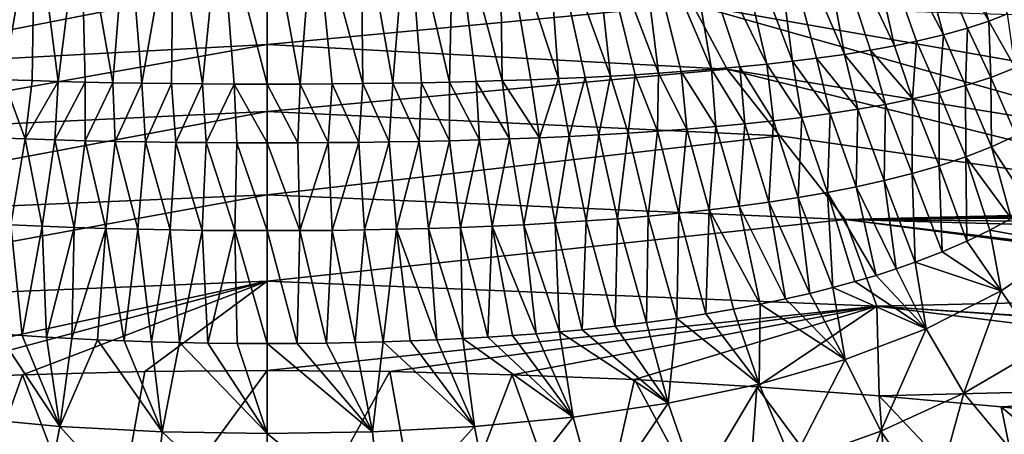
# Model space of a CAD drawing. Header units: millimetres. Extents: x -146 to 149, y -375 to 194.
# Tile 37 of 41: x 114 to 136, y 122 to 131. Entities that reach past the tile are written whole.
import ezdxf

# ---------------------------------------------------------------- set-up
doc = ezdxf.new("R2010")
doc.units = ezdxf.units.MM
doc.header["$LTSCALE"] = 309.490804
for name, color, linetype in [('20', 7, 'CONTINUOUS'), ('21', 7, 'CONTINUOUS'), ('22', 7, 'CONTINUOUS'), ('23', 7, 'CONTINUOUS'), ('26', 7, 'CONTINUOUS'), ('27', 7, 'CONTINUOUS'), ('28', 7, 'CONTINUOUS'), ('29', 7, 'CONTINUOUS'), ('30', 7, 'CONTINUOUS'), ('31', 7, 'CONTINUOUS')]:
    doc.layers.add(name, color=color, linetype=linetype)

msp = doc.modelspace()

# ---------------------------------------------------------------- linework, layer by layer
at = {"layer": '20', "color": 7, "linetype": 'CONTINUOUS', "true_color": 0xa2afbf}
for points in [[(110.536, 131.402, 39.72), (120, 131.952, 39.572), (109.769, 129.961, 34.437), (110.536, 131.402, 39.72)], [(109.769, 129.961, 34.437), (120, 131.952, 39.572), (120, 130.508, 34.285), (109.769, 129.961, 34.437)], [(120, 131.952, 39.572), (129.464, 131.402, 39.72), (120, 130.508, 34.285), (120, 131.952, 39.572)], [(120, 130.508, 34.285), (129.464, 131.402, 39.72), (130.231, 129.961, 34.437), (120, 130.508, 34.285)], [(138.793, 129.758, 40.159), (129.464, 131.402, 39.72), (137.994, 131.13, 45.352), (138.793, 129.758, 40.159)], [(129.464, 131.402, 39.72), (138.793, 129.758, 40.159), (140.338, 128.324, 34.89), (129.464, 131.402, 39.72)], [(130.231, 129.961, 34.437), (129.464, 131.402, 39.72), (140.338, 128.324, 34.89), (130.231, 129.961, 34.437)], [(109.769, 129.961, 34.437), (120, 130.508, 34.285), (108.594, 128.476, 29.178), (109.769, 129.961, 34.437)], [(108.594, 128.476, 29.178), (120, 130.508, 34.285), (120, 129.018, 29.022), (108.594, 128.476, 29.178)], [(120, 130.508, 34.285), (130.231, 129.961, 34.437), (120, 129.018, 29.022), (120, 130.508, 34.285)], [(120, 129.018, 29.022), (130.231, 129.961, 34.437), (131.406, 128.476, 29.178), (120, 129.018, 29.022)], [(130.231, 129.961, 34.437), (140.338, 128.324, 34.89), (142.7, 126.856, 29.645), (130.231, 129.961, 34.437)], [(131.406, 128.476, 29.178), (130.231, 129.961, 34.437), (142.7, 126.856, 29.645), (131.406, 128.476, 29.178)]]:
    msp.add_3dface(points, dxfattribs=at)
at = {"layer": '21', "color": 7, "linetype": 'CONTINUOUS', "true_color": 0xa2afbf}
for points in [[(108.594, 128.476, 29.178), (120, 129.018, 29.022), (107.142, 126.616, 22.894), (108.594, 128.476, 29.178)], [(107.142, 126.616, 22.894), (120, 129.018, 29.022), (120, 127.167, 22.729), (107.142, 126.616, 22.894)], [(120, 129.018, 29.022), (131.406, 128.476, 29.178), (120, 127.167, 22.729), (120, 129.018, 29.022)], [(120, 127.167, 22.729), (131.406, 128.476, 29.178), (132.858, 126.616, 22.894), (120, 127.167, 22.729)], [(131.406, 128.476, 29.178), (142.7, 126.856, 29.645), (132.858, 126.616, 22.894), (131.406, 128.476, 29.178)], [(107.142, 126.616, 22.894), (120, 127.167, 22.729), (106.435, 124.688, 16.625), (107.142, 126.616, 22.894)], [(106.435, 124.688, 16.625), (120, 127.167, 22.729), (120, 125.244, 16.451), (106.435, 124.688, 16.625)], [(120, 127.167, 22.729), (132.858, 126.616, 22.894), (120, 125.244, 16.451), (120, 127.167, 22.729)], [(132.858, 126.616, 22.894), (142.7, 126.856, 29.645), (142.844, 126.779, 29.374), (132.858, 126.616, 22.894)], [(142.993, 126.7, 29.101), (132.858, 126.616, 22.894), (142.844, 126.779, 29.374), (142.993, 126.7, 29.101)], [(143.33, 126.518, 28.481), (132.858, 126.616, 22.894), (142.993, 126.7, 29.101), (143.33, 126.518, 28.481)], [(120, 125.244, 16.451), (132.858, 126.616, 22.894), (133.565, 124.688, 16.625), (120, 125.244, 16.451)], [(145.611, 124.971, 23.403), (132.858, 126.616, 22.894), (145.469, 125.095, 23.808), (145.611, 124.971, 23.403)], [(132.858, 126.616, 22.894), (145.611, 124.971, 23.403), (133.565, 124.688, 16.625), (132.858, 126.616, 22.894)], [(145.469, 125.095, 23.808), (132.858, 126.616, 22.894), (143.702, 126.31, 27.791), (145.469, 125.095, 23.808)], [(143.702, 126.31, 27.791), (132.858, 126.616, 22.894), (143.33, 126.518, 28.481), (143.702, 126.31, 27.791)], [(106.435, 124.688, 16.625), (120, 125.244, 16.451), (109.106, 122.898, 10.323), (106.435, 124.688, 16.625)], [(109.106, 122.898, 10.323), (120, 125.244, 16.451), (111.828, 123.055, 10.272), (109.106, 122.898, 10.323)], [(111.828, 123.055, 10.272), (120, 125.244, 16.451), (114.552, 123.166, 10.236), (111.828, 123.055, 10.272)], [(114.552, 123.166, 10.236), (120, 125.244, 16.451), (117.276, 123.233, 10.214), (114.552, 123.166, 10.236)], [(117.276, 123.233, 10.214), (120, 125.244, 16.451), (120, 123.256, 10.207), (117.276, 123.233, 10.214)], [(120, 125.244, 16.451), (133.565, 124.688, 16.625), (120, 123.256, 10.207), (120, 125.244, 16.451)], [(133.565, 124.688, 16.625), (145.611, 124.971, 23.403), (146.614, 123.837, 19.743), (133.565, 124.688, 16.625)], [(120, 123.256, 10.207), (133.565, 124.688, 16.625), (122.724, 123.233, 10.214), (120, 123.256, 10.207)], [(122.724, 123.233, 10.214), (133.565, 124.688, 16.625), (125.449, 123.166, 10.236), (122.724, 123.233, 10.214)], [(125.449, 123.166, 10.236), (133.565, 124.688, 16.625), (128.172, 123.055, 10.272), (125.449, 123.166, 10.236)], [(128.172, 123.055, 10.272), (133.565, 124.688, 16.625), (130.894, 122.898, 10.323), (128.172, 123.055, 10.272)], [(130.894, 122.898, 10.323), (133.565, 124.688, 16.625), (133.613, 122.697, 10.388), (130.894, 122.898, 10.323)], [(147.034, 123.026, 17.162), (133.565, 124.688, 16.625), (146.639, 123.798, 19.618), (147.034, 123.026, 17.162)], [(133.565, 124.688, 16.625), (147.034, 123.026, 17.162), (133.613, 122.697, 10.388), (133.565, 124.688, 16.625)], [(146.639, 123.798, 19.618), (133.565, 124.688, 16.625), (146.614, 123.837, 19.743), (146.639, 123.798, 19.618)], [(133.613, 122.697, 10.388), (147.034, 123.026, 17.162), (136.329, 122.451, 10.468), (133.613, 122.697, 10.388)], [(136.329, 122.451, 10.468), (147.034, 123.026, 17.162), (139.039, 122.161, 10.562), (136.329, 122.451, 10.468)]]:
    msp.add_3dface(points, dxfattribs=at)
at = {"layer": '22', "color": 7, "linetype": 'CONTINUOUS', "true_color": 0xa2afbf}
for points in [[(111.828, 123.055, 10.272), (114.552, 123.166, 10.236), (112.869, 118.444, -1.89), (111.828, 123.055, 10.272)], [(112.869, 118.444, -1.89), (114.552, 123.166, 10.236), (116.396, 118.349, -2.417), (112.869, 118.444, -1.89)], [(114.552, 123.166, 10.236), (117.276, 123.233, 10.214), (116.396, 118.349, -2.417), (114.552, 123.166, 10.236)], [(117.276, 123.233, 10.214), (120, 123.256, 10.207), (116.396, 118.349, -2.417), (117.276, 123.233, 10.214)], [(116.396, 118.349, -2.417), (120, 123.256, 10.207), (120, 118.316, -2.597), (116.396, 118.349, -2.417)]]:
    msp.add_3dface(points, dxfattribs=at)
at = {"layer": '23', "color": 7, "linetype": 'CONTINUOUS', "true_color": 0xa2afbf}
for points in [[(120, 123.256, 10.207), (122.724, 123.233, 10.214), (120, 118.316, -2.597), (120, 123.256, 10.207)], [(120, 118.316, -2.597), (122.724, 123.233, 10.214), (123.604, 118.349, -2.417), (120, 118.316, -2.597)], [(122.724, 123.233, 10.214), (125.449, 123.166, 10.236), (123.604, 118.349, -2.417), (122.724, 123.233, 10.214)], [(123.604, 118.349, -2.417), (125.449, 123.166, 10.236), (127.129, 118.444, -1.891), (123.604, 118.349, -2.417)], [(125.449, 123.166, 10.236), (128.172, 123.055, 10.272), (127.129, 118.444, -1.891), (125.449, 123.166, 10.236)], [(127.129, 118.444, -1.891), (128.172, 123.055, 10.272), (130.586, 118.604, -1.013), (127.129, 118.444, -1.891)], [(128.172, 123.055, 10.272), (130.894, 122.898, 10.323), (130.586, 118.604, -1.013), (128.172, 123.055, 10.272)], [(130.586, 118.604, -1.013), (130.894, 122.898, 10.323), (133.908, 118.824, 0.188), (130.586, 118.604, -1.013)], [(130.894, 122.898, 10.323), (133.613, 122.697, 10.388), (133.908, 118.824, 0.188), (130.894, 122.898, 10.323)], [(133.613, 122.697, 10.388), (136.329, 122.451, 10.468), (137.02, 119.096, 1.668), (133.613, 122.697, 10.388)], [(133.908, 118.824, 0.188), (133.613, 122.697, 10.388), (137.02, 119.096, 1.668), (133.908, 118.824, 0.188)], [(136.329, 122.451, 10.468), (139.039, 122.161, 10.562), (139.91, 119.416, 3.395), (136.329, 122.451, 10.468)], [(137.02, 119.096, 1.668), (136.329, 122.451, 10.468), (139.91, 119.416, 3.395), (137.02, 119.096, 1.668)]]:
    msp.add_3dface(points, dxfattribs=at)
at = {"layer": '26', "color": 7, "linetype": 'CONTINUOUS', "true_color": 0xa2afbf}
for points in [[(115.387, 122.013, 48.457), (114.014, 124.075, 50.529), (113.19, 122.224, 48.237), (115.387, 122.013, 48.457)], [(114.546, 124.035, 50.563), (114.014, 124.075, 50.529), (115.387, 122.013, 48.457), (114.546, 124.035, 50.563)], [(115.091, 123.999, 50.595), (114.546, 124.035, 50.563), (115.387, 122.013, 48.457), (115.091, 123.999, 50.595)], [(115.651, 123.967, 50.623), (115.091, 123.999, 50.595), (115.387, 122.013, 48.457), (115.651, 123.967, 50.623)], [(116.226, 123.939, 50.647), (115.651, 123.967, 50.623), (115.387, 122.013, 48.457), (116.226, 123.939, 50.647)], [(117.659, 121.892, 48.582), (116.226, 123.939, 50.647), (115.387, 122.013, 48.457), (117.659, 121.892, 48.582)], [(116.817, 123.915, 50.669), (116.226, 123.939, 50.647), (117.659, 121.892, 48.582), (116.817, 123.915, 50.669)], [(117.423, 123.895, 50.686), (116.817, 123.915, 50.669), (117.659, 121.892, 48.582), (117.423, 123.895, 50.686)], [(118.044, 123.88, 50.7), (117.423, 123.895, 50.686), (117.659, 121.892, 48.582), (118.044, 123.88, 50.7)], [(120, 121.854, 48.623), (118.044, 123.88, 50.7), (117.659, 121.892, 48.582), (120, 121.854, 48.623)], [(118.681, 123.868, 50.71), (118.044, 123.88, 50.7), (120, 121.854, 48.623), (118.681, 123.868, 50.71)], [(119.333, 123.861, 50.716), (118.681, 123.868, 50.71), (120, 121.854, 48.623), (119.333, 123.861, 50.716)], [(120, 123.859, 50.718), (119.333, 123.861, 50.716), (120, 121.854, 48.623), (120, 123.859, 50.718)], [(114.987, 119.921, 46.42), (113.19, 122.224, 48.237), (112.646, 120.221, 46.054), (114.987, 119.921, 46.42)], [(115.387, 122.013, 48.457), (113.19, 122.224, 48.237), (114.987, 119.921, 46.42), (115.387, 122.013, 48.457)], [(117.439, 119.745, 46.636), (115.387, 122.013, 48.457), (114.987, 119.921, 46.42), (117.439, 119.745, 46.636)], [(117.659, 121.892, 48.582), (115.387, 122.013, 48.457), (117.439, 119.745, 46.636), (117.659, 121.892, 48.582)], [(120, 119.687, 46.706), (117.659, 121.892, 48.582), (117.439, 119.745, 46.636), (120, 119.687, 46.706)], [(120, 121.854, 48.623), (117.659, 121.892, 48.582), (120, 119.687, 46.706), (120, 121.854, 48.623)]]:
    msp.add_3dface(points, dxfattribs=at)
at = {"layer": '27', "color": 7, "linetype": 'CONTINUOUS', "true_color": 0xa2afbf}
for points in [[(136.082, 126.382, 48.508), (137.844, 126.062, 44.233), (136.552, 126.636, 48.285), (136.082, 126.382, 48.508)], [(135.57, 126.135, 48.725), (136.332, 125.03, 45.309), (136.082, 126.382, 48.508), (135.57, 126.135, 48.725)], [(136.332, 125.03, 45.309), (137.844, 126.062, 44.233), (136.082, 126.382, 48.508), (136.332, 125.03, 45.309)], [(135.017, 125.896, 48.934), (136.332, 125.03, 45.309), (135.57, 126.135, 48.725), (135.017, 125.896, 48.934)], [(136.332, 125.03, 45.309), (137.201, 123.75, 41.736), (137.844, 126.062, 44.233), (136.332, 125.03, 45.309)], [(134.418, 125.666, 49.135), (136.332, 125.03, 45.309), (135.017, 125.896, 48.934), (134.418, 125.666, 49.135)], [(133.993, 125.518, 49.265), (134.665, 124.185, 46.191), (134.418, 125.666, 49.135), (133.993, 125.518, 49.265)], [(134.665, 124.185, 46.191), (136.332, 125.03, 45.309), (134.418, 125.666, 49.135), (134.665, 124.185, 46.191)], [(133.077, 125.235, 49.512), (134.665, 124.185, 46.191), (133.546, 125.374, 49.391), (133.077, 125.235, 49.512)], [(133.546, 125.374, 49.391), (134.665, 124.185, 46.191), (133.993, 125.518, 49.265), (133.546, 125.374, 49.391)], [(132.07, 124.973, 49.742), (132.863, 123.5, 46.906), (132.585, 125.101, 49.63), (132.07, 124.973, 49.742)], [(132.585, 125.101, 49.63), (134.665, 124.185, 46.191), (133.077, 125.235, 49.512), (132.585, 125.101, 49.63)], [(132.863, 123.5, 46.906), (134.665, 124.185, 46.191), (132.585, 125.101, 49.63), (132.863, 123.5, 46.906)], [(131.53, 124.85, 49.85), (132.863, 123.5, 46.906), (132.07, 124.973, 49.742), (131.53, 124.85, 49.85)], [(134.665, 124.185, 46.191), (135.497, 122.754, 42.955), (136.332, 125.03, 45.309), (134.665, 124.185, 46.191)], [(135.497, 122.754, 42.955), (137.201, 123.75, 41.736), (136.332, 125.03, 45.309), (135.497, 122.754, 42.955)], [(130.374, 124.621, 50.05), (130.945, 122.955, 47.474), (130.965, 124.732, 49.953), (130.374, 124.621, 50.05)], [(130.945, 122.955, 47.474), (132.863, 123.5, 46.906), (130.965, 124.732, 49.953), (130.945, 122.955, 47.474)], [(130.965, 124.732, 49.953), (132.863, 123.5, 46.906), (131.53, 124.85, 49.85), (130.965, 124.732, 49.953)], [(129.113, 124.417, 50.229), (130.945, 122.955, 47.474), (129.758, 124.516, 50.142), (129.113, 124.417, 50.229)], [(129.758, 124.516, 50.142), (130.945, 122.955, 47.474), (130.374, 124.621, 50.05), (129.758, 124.516, 50.142)], [(127.009, 124.165, 50.45), (128.924, 122.534, 47.913), (127.739, 124.242, 50.383), (127.009, 124.165, 50.45)], [(127.739, 124.242, 50.383), (128.924, 122.534, 47.913), (128.44, 124.326, 50.309), (127.739, 124.242, 50.383)], [(128.44, 124.326, 50.309), (128.924, 122.534, 47.913), (129.113, 124.417, 50.229), (128.44, 124.326, 50.309)], [(128.924, 122.534, 47.913), (130.945, 122.955, 47.474), (129.113, 124.417, 50.229), (128.924, 122.534, 47.913)], [(124.909, 123.999, 50.595), (126.81, 122.224, 48.237), (125.454, 124.035, 50.563), (124.909, 123.999, 50.595)], [(125.454, 124.035, 50.563), (126.81, 122.224, 48.237), (125.986, 124.075, 50.529), (125.454, 124.035, 50.563)], [(125.986, 124.075, 50.529), (126.81, 122.224, 48.237), (126.504, 124.118, 50.491), (125.986, 124.075, 50.529)], [(126.504, 124.118, 50.491), (128.924, 122.534, 47.913), (127.009, 124.165, 50.45), (126.504, 124.118, 50.491)], [(126.81, 122.224, 48.237), (128.924, 122.534, 47.913), (126.504, 124.118, 50.491), (126.81, 122.224, 48.237)], [(132.863, 123.5, 46.906), (133.654, 121.909, 43.989), (134.665, 124.185, 46.191), (132.863, 123.5, 46.906)], [(133.654, 121.909, 43.989), (135.497, 122.754, 42.955), (134.665, 124.185, 46.191), (133.654, 121.909, 43.989)], [(120, 123.859, 50.718), (122.341, 121.892, 48.582), (120.667, 123.861, 50.716), (120, 123.859, 50.718)], [(120, 123.859, 50.718), (120, 121.854, 48.623), (122.341, 121.892, 48.582), (120, 123.859, 50.718)], [(120.667, 123.861, 50.716), (122.341, 121.892, 48.582), (121.319, 123.868, 50.71), (120.667, 123.861, 50.716)], [(121.319, 123.868, 50.71), (122.341, 121.892, 48.582), (121.956, 123.88, 50.7), (121.319, 123.868, 50.71)], [(121.956, 123.88, 50.7), (122.341, 121.892, 48.582), (122.577, 123.895, 50.686), (121.956, 123.88, 50.7)], [(122.341, 121.892, 48.582), (124.613, 122.013, 48.457), (122.577, 123.895, 50.686), (122.341, 121.892, 48.582)], [(122.577, 123.895, 50.686), (124.613, 122.013, 48.457), (123.183, 123.915, 50.669), (122.577, 123.895, 50.686)], [(123.183, 123.915, 50.669), (124.613, 122.013, 48.457), (123.774, 123.939, 50.647), (123.183, 123.915, 50.669)], [(123.774, 123.939, 50.647), (124.613, 122.013, 48.457), (124.349, 123.967, 50.623), (123.774, 123.939, 50.647)], [(124.349, 123.967, 50.623), (126.81, 122.224, 48.237), (124.909, 123.999, 50.595), (124.349, 123.967, 50.623)], [(124.613, 122.013, 48.457), (126.81, 122.224, 48.237), (124.349, 123.967, 50.623), (124.613, 122.013, 48.457)], [(135.497, 122.754, 42.955), (136.76, 121.242, 39.47), (137.201, 123.75, 41.736), (135.497, 122.754, 42.955)], [(130.945, 122.955, 47.474), (131.679, 121.209, 44.845), (132.863, 123.5, 46.906), (130.945, 122.955, 47.474)], [(131.679, 121.209, 44.845), (133.654, 121.909, 43.989), (132.863, 123.5, 46.906), (131.679, 121.209, 44.845)], [(128.924, 122.534, 47.913), (129.577, 120.648, 45.531), (130.945, 122.955, 47.474), (128.924, 122.534, 47.913)], [(129.577, 120.648, 45.531), (131.679, 121.209, 44.845), (130.945, 122.955, 47.474), (129.577, 120.648, 45.531)], [(133.654, 121.909, 43.989), (134.812, 120.246, 40.885), (135.497, 122.754, 42.955), (133.654, 121.909, 43.989)], [(134.812, 120.246, 40.885), (136.76, 121.242, 39.47), (135.497, 122.754, 42.955), (134.812, 120.246, 40.885)], [(126.81, 122.224, 48.237), (127.354, 120.221, 46.054), (128.924, 122.534, 47.913), (126.81, 122.224, 48.237)], [(127.354, 120.221, 46.054), (129.577, 120.648, 45.531), (128.924, 122.534, 47.913), (127.354, 120.221, 46.054)], [(124.613, 122.013, 48.457), (125.013, 119.921, 46.42), (126.81, 122.224, 48.237), (124.613, 122.013, 48.457)], [(125.013, 119.921, 46.42), (127.354, 120.221, 46.054), (126.81, 122.224, 48.237), (125.013, 119.921, 46.42)], [(120, 121.854, 48.623), (122.561, 119.745, 46.636), (122.341, 121.892, 48.582), (120, 121.854, 48.623)], [(120, 121.854, 48.623), (120, 119.687, 46.706), (122.561, 119.745, 46.636), (120, 121.854, 48.623)], [(122.341, 121.892, 48.582), (122.561, 119.745, 46.636), (124.613, 122.013, 48.457), (122.341, 121.892, 48.582)], [(122.561, 119.745, 46.636), (125.013, 119.921, 46.42), (124.613, 122.013, 48.457), (122.561, 119.745, 46.636)], [(131.679, 121.209, 44.845), (132.722, 119.39, 42.1), (133.654, 121.909, 43.989), (131.679, 121.209, 44.845)], [(132.722, 119.39, 42.1), (134.812, 120.246, 40.885), (133.654, 121.909, 43.989), (132.722, 119.39, 42.1)]]:
    msp.add_3dface(points, dxfattribs=at)
at = {"layer": '28', "color": 7, "linetype": 'CONTINUOUS', "true_color": 0xa2afbf}
for points in [[(114.61, 128.408, 57.57), (114.132, 129.726, 61.498), (113.945, 128.434, 57.559), (114.61, 128.408, 57.57)], [(114.77, 129.705, 61.503), (114.132, 129.726, 61.498), (114.61, 128.408, 57.57), (114.77, 129.705, 61.503)], [(115.349, 129.688, 61.506), (114.77, 129.705, 61.503), (114.61, 128.408, 57.57), (115.349, 129.688, 61.506)], [(115.277, 128.387, 57.58), (115.349, 129.688, 61.506), (114.61, 128.408, 57.57), (115.277, 128.387, 57.58)], [(115.947, 129.673, 61.51), (115.349, 129.688, 61.506), (115.277, 128.387, 57.58), (115.947, 129.673, 61.51)], [(115.946, 128.368, 57.588), (115.947, 129.673, 61.51), (115.277, 128.387, 57.58), (115.946, 128.368, 57.588)], [(116.567, 129.66, 61.513), (115.947, 129.673, 61.51), (115.946, 128.368, 57.588), (116.567, 129.66, 61.513)], [(116.617, 128.353, 57.595), (116.567, 129.66, 61.513), (115.946, 128.368, 57.588), (116.617, 128.353, 57.595)], [(117.208, 129.649, 61.515), (116.567, 129.66, 61.513), (116.617, 128.353, 57.595), (117.208, 129.649, 61.515)], [(117.29, 128.341, 57.6), (117.208, 129.649, 61.515), (116.617, 128.353, 57.595), (117.29, 128.341, 57.6)], [(117.871, 129.64, 61.517), (117.208, 129.649, 61.515), (117.29, 128.341, 57.6), (117.871, 129.64, 61.517)], [(117.965, 128.332, 57.604), (117.871, 129.64, 61.517), (117.29, 128.341, 57.6), (117.965, 128.332, 57.604)], [(118.557, 129.634, 61.519), (117.871, 129.64, 61.517), (117.965, 128.332, 57.604), (118.557, 129.634, 61.519)], [(118.642, 128.326, 57.607), (118.557, 129.634, 61.519), (117.965, 128.332, 57.604), (118.642, 128.326, 57.607)], [(119.267, 129.63, 61.52), (118.557, 129.634, 61.519), (118.642, 128.326, 57.607), (119.267, 129.63, 61.52)], [(119.32, 128.323, 57.608), (119.267, 129.63, 61.52), (118.642, 128.326, 57.607), (119.32, 128.323, 57.608)], [(120, 129.629, 61.52), (119.267, 129.63, 61.52), (120, 128.321, 57.609), (120, 129.629, 61.52)], [(120, 128.321, 57.609), (119.267, 129.63, 61.52), (119.32, 128.323, 57.608), (120, 128.321, 57.609)], [(114.61, 128.408, 57.57), (113.945, 128.434, 57.559), (114.293, 126.501, 53.932), (114.61, 128.408, 57.57)], [(114.995, 126.468, 53.953), (114.61, 128.408, 57.57), (114.293, 126.501, 53.932), (114.995, 126.468, 53.953)], [(115.277, 128.387, 57.58), (114.61, 128.408, 57.57), (114.995, 126.468, 53.953), (115.277, 128.387, 57.58)], [(115.7, 126.441, 53.972), (115.277, 128.387, 57.58), (114.995, 126.468, 53.953), (115.7, 126.441, 53.972)], [(115.946, 128.368, 57.588), (115.277, 128.387, 57.58), (115.7, 126.441, 53.972), (115.946, 128.368, 57.588)], [(116.41, 126.418, 53.986), (115.946, 128.368, 57.588), (115.7, 126.441, 53.972), (116.41, 126.418, 53.986)], [(116.617, 128.353, 57.595), (115.946, 128.368, 57.588), (116.41, 126.418, 53.986), (116.617, 128.353, 57.595)], [(117.122, 126.4, 53.998), (116.617, 128.353, 57.595), (116.41, 126.418, 53.986), (117.122, 126.4, 53.998)], [(117.29, 128.341, 57.6), (116.617, 128.353, 57.595), (117.122, 126.4, 53.998), (117.29, 128.341, 57.6)], [(117.837, 126.386, 54.007), (117.29, 128.341, 57.6), (117.122, 126.4, 53.998), (117.837, 126.386, 54.007)], [(117.965, 128.332, 57.604), (117.29, 128.341, 57.6), (117.837, 126.386, 54.007), (117.965, 128.332, 57.604)], [(118.555, 126.376, 54.013), (117.965, 128.332, 57.604), (117.837, 126.386, 54.007), (118.555, 126.376, 54.013)], [(118.642, 128.326, 57.607), (117.965, 128.332, 57.604), (118.555, 126.376, 54.013), (118.642, 128.326, 57.607)], [(119.276, 126.371, 54.017), (118.642, 128.326, 57.607), (118.555, 126.376, 54.013), (119.276, 126.371, 54.017)], [(119.32, 128.323, 57.608), (118.642, 128.326, 57.607), (119.276, 126.371, 54.017), (119.32, 128.323, 57.608)], [(120, 126.369, 54.018), (119.32, 128.323, 57.608), (119.276, 126.371, 54.017), (120, 126.369, 54.018)], [(120, 128.321, 57.609), (119.32, 128.323, 57.608), (120, 126.369, 54.018), (120, 128.321, 57.609)], [(114.014, 124.075, 50.529), (114.546, 124.035, 50.563), (114.293, 126.501, 53.932), (114.014, 124.075, 50.529)], [(114.546, 124.035, 50.563), (114.995, 126.468, 53.953), (114.293, 126.501, 53.932), (114.546, 124.035, 50.563)], [(114.546, 124.035, 50.563), (115.091, 123.999, 50.595), (114.995, 126.468, 53.953), (114.546, 124.035, 50.563)], [(115.091, 123.999, 50.595), (115.7, 126.441, 53.972), (114.995, 126.468, 53.953), (115.091, 123.999, 50.595)], [(115.091, 123.999, 50.595), (115.651, 123.967, 50.623), (115.7, 126.441, 53.972), (115.091, 123.999, 50.595)], [(115.651, 123.967, 50.623), (116.41, 126.418, 53.986), (115.7, 126.441, 53.972), (115.651, 123.967, 50.623)], [(115.651, 123.967, 50.623), (116.226, 123.939, 50.647), (116.41, 126.418, 53.986), (115.651, 123.967, 50.623)], [(116.226, 123.939, 50.647), (116.817, 123.915, 50.669), (116.41, 126.418, 53.986), (116.226, 123.939, 50.647)], [(116.817, 123.915, 50.669), (117.122, 126.4, 53.998), (116.41, 126.418, 53.986), (116.817, 123.915, 50.669)], [(116.817, 123.915, 50.669), (117.423, 123.895, 50.686), (117.122, 126.4, 53.998), (116.817, 123.915, 50.669)], [(117.423, 123.895, 50.686), (117.837, 126.386, 54.007), (117.122, 126.4, 53.998), (117.423, 123.895, 50.686)], [(117.423, 123.895, 50.686), (118.044, 123.88, 50.7), (117.837, 126.386, 54.007), (117.423, 123.895, 50.686)], [(118.044, 123.88, 50.7), (118.555, 126.376, 54.013), (117.837, 126.386, 54.007), (118.044, 123.88, 50.7)], [(118.044, 123.88, 50.7), (118.681, 123.868, 50.71), (118.555, 126.376, 54.013), (118.044, 123.88, 50.7)], [(118.681, 123.868, 50.71), (119.276, 126.371, 54.017), (118.555, 126.376, 54.013), (118.681, 123.868, 50.71)], [(118.681, 123.868, 50.71), (119.333, 123.861, 50.716), (119.276, 126.371, 54.017), (118.681, 123.868, 50.71)], [(119.333, 123.861, 50.716), (120, 123.859, 50.718), (119.276, 126.371, 54.017), (119.333, 123.861, 50.716)], [(120, 123.859, 50.718), (120, 126.369, 54.018), (119.276, 126.371, 54.017), (120, 123.859, 50.718)]]:
    msp.add_3dface(points, dxfattribs=at)
at = {"layer": '29', "color": 7, "linetype": 'CONTINUOUS', "true_color": 0xa2afbf}
for points in [[(135.581, 130.871, 61.234), (136.099, 129.777, 56.968), (136.054, 131.028, 61.197), (135.581, 130.871, 61.234)], [(136.054, 131.028, 61.197), (136.645, 129.991, 56.874), (136.469, 131.194, 61.159), (136.054, 131.028, 61.197)], [(136.099, 129.777, 56.968), (136.645, 129.991, 56.874), (136.054, 131.028, 61.197), (136.099, 129.777, 56.968)], [(135.047, 130.721, 61.268), (135.534, 129.594, 57.048), (135.581, 130.871, 61.234), (135.047, 130.721, 61.268)], [(135.534, 129.594, 57.048), (136.099, 129.777, 56.968), (135.581, 130.871, 61.234), (135.534, 129.594, 57.048)], [(133.955, 130.479, 61.324), (134.359, 129.298, 57.179), (134.449, 130.58, 61.301), (133.955, 130.479, 61.324)], [(134.359, 129.298, 57.179), (134.953, 129.436, 57.118), (134.449, 130.58, 61.301), (134.359, 129.298, 57.179)], [(134.449, 130.58, 61.301), (134.953, 129.436, 57.118), (135.047, 130.721, 61.268), (134.449, 130.58, 61.301)], [(134.953, 129.436, 57.118), (135.534, 129.594, 57.048), (135.047, 130.721, 61.268), (134.953, 129.436, 57.118)], [(132.842, 130.29, 61.368), (133.755, 129.177, 57.232), (133.42, 130.382, 61.346), (132.842, 130.29, 61.368)], [(133.42, 130.382, 61.346), (134.359, 129.298, 57.179), (133.955, 130.479, 61.324), (133.42, 130.382, 61.346)], [(133.755, 129.177, 57.232), (134.359, 129.298, 57.179), (133.42, 130.382, 61.346), (133.755, 129.177, 57.232)], [(131.684, 130.137, 61.403), (132.522, 128.973, 57.322), (132.218, 130.203, 61.388), (131.684, 130.137, 61.403)], [(132.218, 130.203, 61.388), (133.142, 129.069, 57.28), (132.842, 130.29, 61.368), (132.218, 130.203, 61.388)], [(132.522, 128.973, 57.322), (133.142, 129.069, 57.28), (132.218, 130.203, 61.388), (132.522, 128.973, 57.322)], [(133.142, 129.069, 57.28), (133.755, 129.177, 57.232), (132.842, 130.29, 61.368), (133.142, 129.069, 57.28)], [(129.211, 129.906, 61.456), (129.983, 128.682, 57.45), (129.883, 129.958, 61.444), (129.211, 129.906, 61.456)], [(129.883, 129.958, 61.444), (130.625, 128.743, 57.423), (130.518, 130.014, 61.431), (129.883, 129.958, 61.444)], [(129.983, 128.682, 57.45), (130.625, 128.743, 57.423), (129.883, 129.958, 61.444), (129.983, 128.682, 57.45)], [(130.518, 130.014, 61.431), (131.263, 128.811, 57.393), (131.118, 130.074, 61.417), (130.518, 130.014, 61.431)], [(130.625, 128.743, 57.423), (131.263, 128.811, 57.393), (130.518, 130.014, 61.431), (130.625, 128.743, 57.423)], [(131.118, 130.074, 61.417), (131.895, 128.888, 57.359), (131.684, 130.137, 61.403), (131.118, 130.074, 61.417)], [(131.263, 128.811, 57.393), (131.895, 128.888, 57.359), (131.118, 130.074, 61.417), (131.263, 128.811, 57.393)], [(131.895, 128.888, 57.359), (132.522, 128.973, 57.322), (131.684, 130.137, 61.403), (131.895, 128.888, 57.359)], [(136.099, 129.777, 56.968), (136.666, 128.482, 52.642), (136.645, 129.991, 56.874), (136.099, 129.777, 56.968)], [(124.651, 129.688, 61.506), (125.391, 128.408, 57.57), (125.23, 129.705, 61.503), (124.651, 129.688, 61.506)], [(125.23, 129.705, 61.503), (126.055, 128.434, 57.559), (125.868, 129.726, 61.498), (125.23, 129.705, 61.503)], [(125.391, 128.408, 57.57), (126.055, 128.434, 57.559), (125.23, 129.705, 61.503), (125.391, 128.408, 57.57)], [(125.868, 129.726, 61.498), (126.055, 128.434, 57.559), (126.481, 129.751, 61.492), (125.868, 129.726, 61.498)], [(126.055, 128.434, 57.559), (126.718, 128.463, 57.546), (126.481, 129.751, 61.492), (126.055, 128.434, 57.559)], [(126.481, 129.751, 61.492), (126.718, 128.463, 57.546), (127.071, 129.777, 61.486), (126.481, 129.751, 61.492)], [(126.718, 128.463, 57.546), (127.377, 128.497, 57.532), (127.071, 129.777, 61.486), (126.718, 128.463, 57.546)], [(127.071, 129.777, 61.486), (127.377, 128.497, 57.532), (127.638, 129.806, 61.479), (127.071, 129.777, 61.486)], [(127.377, 128.497, 57.532), (128.034, 128.535, 57.515), (127.638, 129.806, 61.479), (127.377, 128.497, 57.532)], [(127.638, 129.806, 61.479), (128.034, 128.535, 57.515), (128.183, 129.837, 61.472), (127.638, 129.806, 61.479)], [(128.034, 128.535, 57.515), (128.687, 128.578, 57.496), (128.183, 129.837, 61.472), (128.034, 128.535, 57.515)], [(128.183, 129.837, 61.472), (128.687, 128.578, 57.496), (128.707, 129.87, 61.464), (128.183, 129.837, 61.472)], [(128.687, 128.578, 57.496), (129.337, 128.627, 57.474), (128.707, 129.87, 61.464), (128.687, 128.578, 57.496)], [(128.707, 129.87, 61.464), (129.337, 128.627, 57.474), (129.211, 129.906, 61.456), (128.707, 129.87, 61.464)], [(129.337, 128.627, 57.474), (129.983, 128.682, 57.45), (129.211, 129.906, 61.456), (129.337, 128.627, 57.474)], [(135.534, 129.594, 57.048), (136.115, 128.23, 52.806), (136.099, 129.777, 56.968), (135.534, 129.594, 57.048)], [(136.115, 128.23, 52.806), (136.666, 128.482, 52.642), (136.099, 129.777, 56.968), (136.115, 128.23, 52.806)], [(120, 129.629, 61.52), (120.68, 128.323, 57.608), (120.733, 129.63, 61.52), (120, 129.629, 61.52)], [(120, 129.629, 61.52), (120, 128.321, 57.609), (120.68, 128.323, 57.608), (120, 129.629, 61.52)], [(120.68, 128.323, 57.608), (121.358, 128.326, 57.607), (120.733, 129.63, 61.52), (120.68, 128.323, 57.608)], [(120.733, 129.63, 61.52), (121.358, 128.326, 57.607), (121.443, 129.634, 61.519), (120.733, 129.63, 61.52)], [(121.358, 128.326, 57.607), (122.035, 128.332, 57.604), (121.443, 129.634, 61.519), (121.358, 128.326, 57.607)], [(121.443, 129.634, 61.519), (122.035, 128.332, 57.604), (122.129, 129.64, 61.517), (121.443, 129.634, 61.519)], [(122.035, 128.332, 57.604), (122.71, 128.341, 57.6), (122.129, 129.64, 61.517), (122.035, 128.332, 57.604)], [(122.129, 129.64, 61.517), (122.71, 128.341, 57.6), (122.792, 129.649, 61.515), (122.129, 129.64, 61.517)], [(122.71, 128.341, 57.6), (123.383, 128.353, 57.595), (122.792, 129.649, 61.515), (122.71, 128.341, 57.6)], [(122.792, 129.649, 61.515), (123.383, 128.353, 57.595), (123.433, 129.66, 61.513), (122.792, 129.649, 61.515)], [(123.383, 128.353, 57.595), (124.055, 128.368, 57.588), (123.433, 129.66, 61.513), (123.383, 128.353, 57.595)], [(123.433, 129.66, 61.513), (124.055, 128.368, 57.588), (124.053, 129.673, 61.51), (123.433, 129.66, 61.513)], [(124.053, 129.673, 61.51), (124.724, 128.387, 57.58), (124.651, 129.688, 61.506), (124.053, 129.673, 61.51)], [(124.055, 128.368, 57.588), (124.724, 128.387, 57.58), (124.053, 129.673, 61.51), (124.055, 128.368, 57.588)], [(124.724, 128.387, 57.58), (125.391, 128.408, 57.57), (124.651, 129.688, 61.506), (124.724, 128.387, 57.58)], [(134.953, 129.436, 57.118), (135.542, 128.009, 52.95), (135.534, 129.594, 57.048), (134.953, 129.436, 57.118)], [(135.542, 128.009, 52.95), (136.115, 128.23, 52.806), (135.534, 129.594, 57.048), (135.542, 128.009, 52.95)], [(133.755, 129.177, 57.232), (134.348, 127.639, 53.191), (134.359, 129.298, 57.179), (133.755, 129.177, 57.232)], [(134.348, 127.639, 53.191), (134.952, 127.813, 53.077), (134.359, 129.298, 57.179), (134.348, 127.639, 53.191)], [(134.359, 129.298, 57.179), (134.952, 127.813, 53.077), (134.953, 129.436, 57.118), (134.359, 129.298, 57.179)], [(134.952, 127.813, 53.077), (135.542, 128.009, 52.95), (134.953, 129.436, 57.118), (134.952, 127.813, 53.077)], [(132.522, 128.973, 57.322), (133.102, 127.343, 53.384), (133.142, 129.069, 57.28), (132.522, 128.973, 57.322)], [(133.102, 127.343, 53.384), (133.73, 127.483, 53.293), (133.142, 129.069, 57.28), (133.102, 127.343, 53.384)], [(133.142, 129.069, 57.28), (133.73, 127.483, 53.293), (133.755, 129.177, 57.232), (133.142, 129.069, 57.28)], [(133.73, 127.483, 53.293), (134.348, 127.639, 53.191), (133.755, 129.177, 57.232), (133.73, 127.483, 53.293)], [(131.263, 128.811, 57.393), (131.816, 127.105, 53.539), (131.895, 128.888, 57.359), (131.263, 128.811, 57.393)], [(131.816, 127.105, 53.539), (132.463, 127.218, 53.465), (131.895, 128.888, 57.359), (131.816, 127.105, 53.539)], [(131.895, 128.888, 57.359), (132.463, 127.218, 53.465), (132.522, 128.973, 57.322), (131.895, 128.888, 57.359)], [(132.463, 127.218, 53.465), (133.102, 127.343, 53.384), (132.522, 128.973, 57.322), (132.463, 127.218, 53.465)], [(128.687, 128.578, 57.496), (129.156, 126.758, 53.765), (129.337, 128.627, 57.474), (128.687, 128.578, 57.496)], [(129.156, 126.758, 53.765), (129.83, 126.831, 53.717), (129.337, 128.627, 57.474), (129.156, 126.758, 53.765)], [(129.337, 128.627, 57.474), (129.83, 126.831, 53.717), (129.983, 128.682, 57.45), (129.337, 128.627, 57.474)], [(129.83, 126.831, 53.717), (130.499, 126.912, 53.664), (129.983, 128.682, 57.45), (129.83, 126.831, 53.717)], [(129.983, 128.682, 57.45), (130.499, 126.912, 53.664), (130.625, 128.743, 57.423), (129.983, 128.682, 57.45)], [(130.499, 126.912, 53.664), (131.161, 127.004, 53.605), (130.625, 128.743, 57.423), (130.499, 126.912, 53.664)], [(130.625, 128.743, 57.423), (131.161, 127.004, 53.605), (131.263, 128.811, 57.393), (130.625, 128.743, 57.423)], [(131.161, 127.004, 53.605), (131.816, 127.105, 53.539), (131.263, 128.811, 57.393), (131.161, 127.004, 53.605)], [(124.055, 128.368, 57.588), (124.3, 126.441, 53.972), (124.724, 128.387, 57.58), (124.055, 128.368, 57.588)], [(124.3, 126.441, 53.972), (125.006, 126.468, 53.953), (124.724, 128.387, 57.58), (124.3, 126.441, 53.972)], [(124.724, 128.387, 57.58), (125.006, 126.468, 53.953), (125.391, 128.408, 57.57), (124.724, 128.387, 57.58)], [(125.006, 126.468, 53.953), (125.708, 126.501, 53.932), (125.391, 128.408, 57.57), (125.006, 126.468, 53.953)], [(125.391, 128.408, 57.57), (125.708, 126.501, 53.932), (126.055, 128.434, 57.559), (125.391, 128.408, 57.57)], [(125.708, 126.501, 53.932), (126.406, 126.54, 53.907), (126.055, 128.434, 57.559), (125.708, 126.501, 53.932)], [(126.055, 128.434, 57.559), (126.406, 126.54, 53.907), (126.718, 128.463, 57.546), (126.055, 128.434, 57.559)], [(126.406, 126.54, 53.907), (127.1, 126.584, 53.878), (126.718, 128.463, 57.546), (126.406, 126.54, 53.907)], [(126.718, 128.463, 57.546), (127.1, 126.584, 53.878), (127.377, 128.497, 57.532), (126.718, 128.463, 57.546)], [(127.1, 126.584, 53.878), (127.79, 126.635, 53.845), (127.377, 128.497, 57.532), (127.1, 126.584, 53.878)], [(127.377, 128.497, 57.532), (127.79, 126.635, 53.845), (128.034, 128.535, 57.515), (127.377, 128.497, 57.532)], [(127.79, 126.635, 53.845), (128.475, 126.693, 53.807), (128.034, 128.535, 57.515), (127.79, 126.635, 53.845)], [(128.034, 128.535, 57.515), (128.475, 126.693, 53.807), (128.687, 128.578, 57.496), (128.034, 128.535, 57.515)], [(128.475, 126.693, 53.807), (129.156, 126.758, 53.765), (128.687, 128.578, 57.496), (128.475, 126.693, 53.807)], [(136.115, 128.23, 52.806), (136.985, 126.898, 48.057), (136.666, 128.482, 52.642), (136.115, 128.23, 52.806)], [(120, 128.321, 57.609), (120.724, 126.371, 54.017), (120.68, 128.323, 57.608), (120, 128.321, 57.609)], [(120, 128.321, 57.609), (120, 126.369, 54.018), (120.724, 126.371, 54.017), (120, 128.321, 57.609)], [(120.68, 128.323, 57.608), (120.724, 126.371, 54.017), (121.358, 128.326, 57.607), (120.68, 128.323, 57.608)], [(120.724, 126.371, 54.017), (121.445, 126.376, 54.013), (121.358, 128.326, 57.607), (120.724, 126.371, 54.017)], [(121.358, 128.326, 57.607), (121.445, 126.376, 54.013), (122.035, 128.332, 57.604), (121.358, 128.326, 57.607)], [(121.445, 126.376, 54.013), (122.163, 126.386, 54.007), (122.035, 128.332, 57.604), (121.445, 126.376, 54.013)], [(122.035, 128.332, 57.604), (122.163, 126.386, 54.007), (122.71, 128.341, 57.6), (122.035, 128.332, 57.604)], [(122.163, 126.386, 54.007), (122.878, 126.4, 53.998), (122.71, 128.341, 57.6), (122.163, 126.386, 54.007)], [(122.71, 128.341, 57.6), (122.878, 126.4, 53.998), (123.383, 128.353, 57.595), (122.71, 128.341, 57.6)], [(122.878, 126.4, 53.998), (123.591, 126.418, 53.986), (123.383, 128.353, 57.595), (122.878, 126.4, 53.998)], [(123.383, 128.353, 57.595), (123.591, 126.418, 53.986), (124.055, 128.368, 57.588), (123.383, 128.353, 57.595)], [(123.591, 126.418, 53.986), (124.3, 126.441, 53.972), (124.055, 128.368, 57.588), (123.591, 126.418, 53.986)], [(135.542, 128.009, 52.95), (136.552, 126.636, 48.285), (136.115, 128.23, 52.806), (135.542, 128.009, 52.95)], [(136.552, 126.636, 48.285), (136.985, 126.898, 48.057), (136.115, 128.23, 52.806), (136.552, 126.636, 48.285)], [(134.952, 127.813, 53.077), (135.57, 126.135, 48.725), (135.542, 128.009, 52.95), (134.952, 127.813, 53.077)], [(135.57, 126.135, 48.725), (136.082, 126.382, 48.508), (135.542, 128.009, 52.95), (135.57, 126.135, 48.725)], [(136.082, 126.382, 48.508), (136.552, 126.636, 48.285), (135.542, 128.009, 52.95), (136.082, 126.382, 48.508)], [(134.348, 127.639, 53.191), (135.017, 125.896, 48.934), (134.952, 127.813, 53.077), (134.348, 127.639, 53.191)], [(135.017, 125.896, 48.934), (135.57, 126.135, 48.725), (134.952, 127.813, 53.077), (135.017, 125.896, 48.934)], [(133.73, 127.483, 53.293), (134.418, 125.666, 49.135), (134.348, 127.639, 53.191), (133.73, 127.483, 53.293)], [(134.418, 125.666, 49.135), (135.017, 125.896, 48.934), (134.348, 127.639, 53.191), (134.418, 125.666, 49.135)], [(132.463, 127.218, 53.465), (133.546, 125.374, 49.391), (133.102, 127.343, 53.384), (132.463, 127.218, 53.465)], [(133.102, 127.343, 53.384), (133.993, 125.518, 49.265), (133.73, 127.483, 53.293), (133.102, 127.343, 53.384)], [(133.546, 125.374, 49.391), (133.993, 125.518, 49.265), (133.102, 127.343, 53.384), (133.546, 125.374, 49.391)], [(133.993, 125.518, 49.265), (134.418, 125.666, 49.135), (133.73, 127.483, 53.293), (133.993, 125.518, 49.265)], [(131.161, 127.004, 53.605), (132.07, 124.973, 49.742), (131.816, 127.105, 53.539), (131.161, 127.004, 53.605)], [(131.816, 127.105, 53.539), (132.585, 125.101, 49.63), (132.463, 127.218, 53.465), (131.816, 127.105, 53.539)], [(132.07, 124.973, 49.742), (132.585, 125.101, 49.63), (131.816, 127.105, 53.539), (132.07, 124.973, 49.742)], [(132.585, 125.101, 49.63), (133.077, 125.235, 49.512), (132.463, 127.218, 53.465), (132.585, 125.101, 49.63)], [(133.077, 125.235, 49.512), (133.546, 125.374, 49.391), (132.463, 127.218, 53.465), (133.077, 125.235, 49.512)], [(129.83, 126.831, 53.717), (130.965, 124.732, 49.953), (130.499, 126.912, 53.664), (129.83, 126.831, 53.717)], [(130.499, 126.912, 53.664), (131.53, 124.85, 49.85), (131.161, 127.004, 53.605), (130.499, 126.912, 53.664)], [(130.965, 124.732, 49.953), (131.53, 124.85, 49.85), (130.499, 126.912, 53.664), (130.965, 124.732, 49.953)], [(131.53, 124.85, 49.85), (132.07, 124.973, 49.742), (131.161, 127.004, 53.605), (131.53, 124.85, 49.85)], [(127.1, 126.584, 53.878), (127.739, 124.242, 50.383), (127.79, 126.635, 53.845), (127.1, 126.584, 53.878)], [(127.739, 124.242, 50.383), (128.44, 124.326, 50.309), (127.79, 126.635, 53.845), (127.739, 124.242, 50.383)], [(127.79, 126.635, 53.845), (128.44, 124.326, 50.309), (128.475, 126.693, 53.807), (127.79, 126.635, 53.845)], [(128.44, 124.326, 50.309), (129.113, 124.417, 50.229), (128.475, 126.693, 53.807), (128.44, 124.326, 50.309)], [(128.475, 126.693, 53.807), (129.113, 124.417, 50.229), (129.156, 126.758, 53.765), (128.475, 126.693, 53.807)], [(129.113, 124.417, 50.229), (129.758, 124.516, 50.142), (129.156, 126.758, 53.765), (129.113, 124.417, 50.229)], [(129.156, 126.758, 53.765), (129.758, 124.516, 50.142), (129.83, 126.831, 53.717), (129.156, 126.758, 53.765)], [(129.758, 124.516, 50.142), (130.374, 124.621, 50.05), (129.83, 126.831, 53.717), (129.758, 124.516, 50.142)], [(130.374, 124.621, 50.05), (130.965, 124.732, 49.953), (129.83, 126.831, 53.717), (130.374, 124.621, 50.05)], [(122.878, 126.4, 53.998), (123.774, 123.939, 50.647), (123.591, 126.418, 53.986), (122.878, 126.4, 53.998)], [(123.591, 126.418, 53.986), (124.349, 123.967, 50.623), (124.3, 126.441, 53.972), (123.591, 126.418, 53.986)], [(123.774, 123.939, 50.647), (124.349, 123.967, 50.623), (123.591, 126.418, 53.986), (123.774, 123.939, 50.647)], [(124.3, 126.441, 53.972), (124.909, 123.999, 50.595), (125.006, 126.468, 53.953), (124.3, 126.441, 53.972)], [(124.349, 123.967, 50.623), (124.909, 123.999, 50.595), (124.3, 126.441, 53.972), (124.349, 123.967, 50.623)], [(124.909, 123.999, 50.595), (125.454, 124.035, 50.563), (125.006, 126.468, 53.953), (124.909, 123.999, 50.595)], [(125.006, 126.468, 53.953), (125.986, 124.075, 50.529), (125.708, 126.501, 53.932), (125.006, 126.468, 53.953)], [(125.454, 124.035, 50.563), (125.986, 124.075, 50.529), (125.006, 126.468, 53.953), (125.454, 124.035, 50.563)], [(125.708, 126.501, 53.932), (126.504, 124.118, 50.491), (126.406, 126.54, 53.907), (125.708, 126.501, 53.932)], [(125.986, 124.075, 50.529), (126.504, 124.118, 50.491), (125.708, 126.501, 53.932), (125.986, 124.075, 50.529)], [(126.406, 126.54, 53.907), (127.009, 124.165, 50.45), (127.1, 126.584, 53.878), (126.406, 126.54, 53.907)], [(126.504, 124.118, 50.491), (127.009, 124.165, 50.45), (126.406, 126.54, 53.907), (126.504, 124.118, 50.491)], [(127.009, 124.165, 50.45), (127.739, 124.242, 50.383), (127.1, 126.584, 53.878), (127.009, 124.165, 50.45)], [(120, 126.369, 54.018), (120.667, 123.861, 50.716), (120.724, 126.371, 54.017), (120, 126.369, 54.018)], [(120, 123.859, 50.718), (120.667, 123.861, 50.716), (120, 126.369, 54.018), (120, 123.859, 50.718)], [(120.667, 123.861, 50.716), (121.319, 123.868, 50.71), (120.724, 126.371, 54.017), (120.667, 123.861, 50.716)], [(120.724, 126.371, 54.017), (121.319, 123.868, 50.71), (121.445, 126.376, 54.013), (120.724, 126.371, 54.017)], [(121.319, 123.868, 50.71), (121.956, 123.88, 50.7), (121.445, 126.376, 54.013), (121.319, 123.868, 50.71)], [(121.445, 126.376, 54.013), (121.956, 123.88, 50.7), (122.163, 126.386, 54.007), (121.445, 126.376, 54.013)], [(121.956, 123.88, 50.7), (122.577, 123.895, 50.686), (122.163, 126.386, 54.007), (121.956, 123.88, 50.7)], [(122.163, 126.386, 54.007), (122.577, 123.895, 50.686), (122.878, 126.4, 53.998), (122.163, 126.386, 54.007)], [(122.577, 123.895, 50.686), (123.183, 123.915, 50.669), (122.878, 126.4, 53.998), (122.577, 123.895, 50.686)], [(123.183, 123.915, 50.669), (123.774, 123.939, 50.647), (122.878, 126.4, 53.998), (123.183, 123.915, 50.669)]]:
    msp.add_3dface(points, dxfattribs=at)
at = {"layer": '30', "color": 7, "linetype": 'CONTINUOUS', "true_color": 0xa2afbf}
for points in [[(114.132, 129.726, 61.498), (114.827, 133.722, 80.244), (113.809, 133.768, 80.235), (114.132, 129.726, 61.498)], [(114.132, 129.726, 61.498), (114.77, 129.705, 61.503), (114.827, 133.722, 80.244), (114.132, 129.726, 61.498)], [(114.77, 129.705, 61.503), (115.349, 129.688, 61.506), (114.827, 133.722, 80.244), (114.77, 129.705, 61.503)], [(115.349, 129.688, 61.506), (115.852, 133.686, 80.251), (114.827, 133.722, 80.244), (115.349, 129.688, 61.506)], [(115.349, 129.688, 61.506), (115.947, 129.673, 61.51), (115.852, 133.686, 80.251), (115.349, 129.688, 61.506)], [(115.947, 129.673, 61.51), (116.567, 129.66, 61.513), (115.852, 133.686, 80.251), (115.947, 129.673, 61.51)], [(116.567, 129.66, 61.513), (116.882, 133.66, 80.256), (115.852, 133.686, 80.251), (116.567, 129.66, 61.513)], [(116.567, 129.66, 61.513), (117.208, 129.649, 61.515), (116.882, 133.66, 80.256), (116.567, 129.66, 61.513)], [(117.208, 129.649, 61.515), (117.917, 133.642, 80.26), (116.882, 133.66, 80.256), (117.208, 129.649, 61.515)], [(117.208, 129.649, 61.515), (117.871, 129.64, 61.517), (117.917, 133.642, 80.26), (117.208, 129.649, 61.515)], [(117.871, 129.64, 61.517), (118.557, 129.634, 61.519), (117.917, 133.642, 80.26), (117.871, 129.64, 61.517)], [(118.557, 129.634, 61.519), (118.956, 133.632, 80.262), (117.917, 133.642, 80.26), (118.557, 129.634, 61.519)], [(118.557, 129.634, 61.519), (119.267, 129.63, 61.52), (118.956, 133.632, 80.262), (118.557, 129.634, 61.519)], [(119.267, 129.63, 61.52), (120, 129.629, 61.52), (118.956, 133.632, 80.262), (119.267, 129.63, 61.52)], [(120, 129.629, 61.52), (120, 133.629, 80.263), (118.956, 133.632, 80.262), (120, 129.629, 61.52)]]:
    msp.add_3dface(points, dxfattribs=at)
at = {"layer": '31', "color": 7, "linetype": 'CONTINUOUS', "true_color": 0xa2afbf}
for points in [[(133.938, 134.818, 80.029), (136.054, 131.028, 61.197), (134.796, 135.136, 79.967), (133.938, 134.818, 80.029)], [(136.054, 131.028, 61.197), (136.469, 131.194, 61.159), (134.796, 135.136, 79.967), (136.054, 131.028, 61.197)], [(133.036, 134.574, 80.077), (135.047, 130.721, 61.268), (133.938, 134.818, 80.029), (133.036, 134.574, 80.077)], [(135.047, 130.721, 61.268), (135.581, 130.871, 61.234), (133.938, 134.818, 80.029), (135.047, 130.721, 61.268)], [(135.581, 130.871, 61.234), (136.054, 131.028, 61.197), (133.938, 134.818, 80.029), (135.581, 130.871, 61.234)], [(132.105, 134.379, 80.115), (133.955, 130.479, 61.324), (133.036, 134.574, 80.077), (132.105, 134.379, 80.115)], [(133.955, 130.479, 61.324), (134.449, 130.58, 61.301), (133.036, 134.574, 80.077), (133.955, 130.479, 61.324)], [(134.449, 130.58, 61.301), (135.047, 130.721, 61.268), (133.036, 134.574, 80.077), (134.449, 130.58, 61.301)], [(131.152, 134.221, 80.146), (132.842, 130.29, 61.368), (132.105, 134.379, 80.115), (131.152, 134.221, 80.146)], [(132.842, 130.29, 61.368), (133.42, 130.382, 61.346), (132.105, 134.379, 80.115), (132.842, 130.29, 61.368)], [(133.42, 130.382, 61.346), (133.955, 130.479, 61.324), (132.105, 134.379, 80.115), (133.42, 130.382, 61.346)], [(129.2, 133.985, 80.193), (131.118, 130.074, 61.417), (130.183, 134.092, 80.172), (129.2, 133.985, 80.193)], [(130.183, 134.092, 80.172), (131.684, 130.137, 61.403), (131.152, 134.221, 80.146), (130.183, 134.092, 80.172)], [(131.118, 130.074, 61.417), (131.684, 130.137, 61.403), (130.183, 134.092, 80.172), (131.118, 130.074, 61.417)], [(131.684, 130.137, 61.403), (132.218, 130.203, 61.388), (131.152, 134.221, 80.146), (131.684, 130.137, 61.403)], [(132.218, 130.203, 61.388), (132.842, 130.29, 61.368), (131.152, 134.221, 80.146), (132.218, 130.203, 61.388)], [(127.203, 133.826, 80.224), (128.707, 129.87, 61.464), (128.206, 133.898, 80.21), (127.203, 133.826, 80.224)], [(128.206, 133.898, 80.21), (129.883, 129.958, 61.444), (129.2, 133.985, 80.193), (128.206, 133.898, 80.21)], [(128.707, 129.87, 61.464), (129.211, 129.906, 61.456), (128.206, 133.898, 80.21), (128.707, 129.87, 61.464)], [(129.211, 129.906, 61.456), (129.883, 129.958, 61.444), (128.206, 133.898, 80.21), (129.211, 129.906, 61.456)], [(129.883, 129.958, 61.444), (130.518, 130.014, 61.431), (129.2, 133.985, 80.193), (129.883, 129.958, 61.444)], [(130.518, 130.014, 61.431), (131.118, 130.074, 61.417), (129.2, 133.985, 80.193), (130.518, 130.014, 61.431)], [(122.083, 133.642, 80.26), (122.792, 129.649, 61.515), (123.118, 133.66, 80.257), (122.083, 133.642, 80.26)], [(122.792, 129.649, 61.515), (123.433, 129.66, 61.513), (123.118, 133.66, 80.257), (122.792, 129.649, 61.515)], [(123.118, 133.66, 80.257), (124.053, 129.673, 61.51), (124.148, 133.686, 80.251), (123.118, 133.66, 80.257)], [(123.433, 129.66, 61.513), (124.053, 129.673, 61.51), (123.118, 133.66, 80.257), (123.433, 129.66, 61.513)], [(124.053, 129.673, 61.51), (124.651, 129.688, 61.506), (124.148, 133.686, 80.251), (124.053, 129.673, 61.51)], [(124.148, 133.686, 80.251), (125.23, 129.705, 61.503), (125.173, 133.722, 80.244), (124.148, 133.686, 80.251)], [(124.651, 129.688, 61.506), (125.23, 129.705, 61.503), (124.148, 133.686, 80.251), (124.651, 129.688, 61.506)], [(125.173, 133.722, 80.244), (126.481, 129.751, 61.492), (126.191, 133.768, 80.235), (125.173, 133.722, 80.244)], [(125.23, 129.705, 61.503), (125.868, 129.726, 61.498), (125.173, 133.722, 80.244), (125.23, 129.705, 61.503)], [(125.868, 129.726, 61.498), (126.481, 129.751, 61.492), (125.173, 133.722, 80.244), (125.868, 129.726, 61.498)], [(126.191, 133.768, 80.235), (127.638, 129.806, 61.479), (127.203, 133.826, 80.224), (126.191, 133.768, 80.235)], [(126.481, 129.751, 61.492), (127.071, 129.777, 61.486), (126.191, 133.768, 80.235), (126.481, 129.751, 61.492)], [(127.071, 129.777, 61.486), (127.638, 129.806, 61.479), (126.191, 133.768, 80.235), (127.071, 129.777, 61.486)], [(127.638, 129.806, 61.479), (128.183, 129.837, 61.472), (127.203, 133.826, 80.224), (127.638, 129.806, 61.479)], [(128.183, 129.837, 61.472), (128.707, 129.87, 61.464), (127.203, 133.826, 80.224), (128.183, 129.837, 61.472)], [(120, 133.629, 80.263), (120.733, 129.63, 61.52), (121.044, 133.632, 80.262), (120, 133.629, 80.263)], [(120, 129.629, 61.52), (120.733, 129.63, 61.52), (120, 133.629, 80.263), (120, 129.629, 61.52)], [(120.733, 129.63, 61.52), (121.443, 129.634, 61.519), (121.044, 133.632, 80.262), (120.733, 129.63, 61.52)], [(121.044, 133.632, 80.262), (122.129, 129.64, 61.517), (122.083, 133.642, 80.26), (121.044, 133.632, 80.262)], [(121.443, 129.634, 61.519), (122.129, 129.64, 61.517), (121.044, 133.632, 80.262), (121.443, 129.634, 61.519)], [(122.129, 129.64, 61.517), (122.792, 129.649, 61.515), (122.083, 133.642, 80.26), (122.129, 129.64, 61.517)]]:
    msp.add_3dface(points, dxfattribs=at)

doc.saveas('drawing.dxf')
